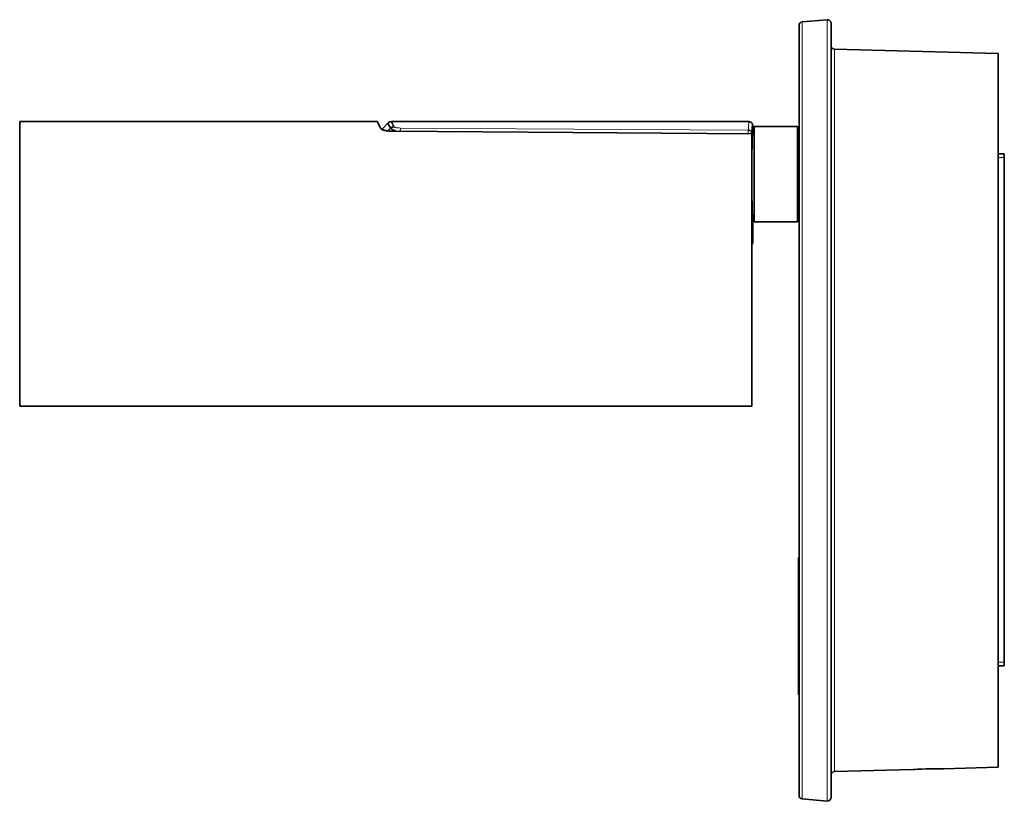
# Model space of a CAD drawing. Extents: x 50 to 2342, y 84 to 1570.
# Tile 6 of 23: x 50 to 442, y 713 to 1025. Entities that reach past the tile are written whole.
import ezdxf

# ---------------------------------------------------------------- set-up
doc = ezdxf.new("R2010")
doc.units = 0
doc.header["$MEASUREMENT"] = 0
doc.layers.add('Livello 1', color=7, linetype='Continuous', lineweight=0)

msp = doc.modelspace()

# ---------------------------------------------------------------- linework, layer by layer
at = {"layer": 'Livello 1', "color": 18, "lineweight": 35, "true_color": 0x000000}
for points in [[(371.66, 1024.97), (371.66, 1024.97), (361.74, 1024.11), (361.74, 1024.11)], [(361.74, 1024.11), (361.01, 1024.04), (360.45, 1023.43), (360.45, 1022.69)], [(373.2, 1014.62), (373.2, 1013.85), (373.82, 1013.22), (374.58, 1013.2)], [(439.82, 1011.49), (439.82, 1011.49), (374.58, 1013.2), (374.58, 1013.2)], [(192.36, 984.39), (192.36, 984.39), (49.72, 984.39), (49.72, 984.39)], [(196.62, 983.81), (196.62, 983.81), (194.06, 981.25), (194.06, 981.25)], [(196.51, 980.65), (196.51, 980.65), (197.6, 981.74), (197.6, 981.74)], [(340.58, 984.34), (340.58, 984.34), (197.9, 984.34), (197.9, 984.34)], [(341.97, 982.92), (341.97, 982.92), (341.97, 981.06), (341.97, 981.06)], [(359.82, 982.42), (359.82, 982.42), (342.53, 982.42), (342.53, 982.42)], [(342.53, 979.59), (342.53, 979.59), (341.85, 979.59), (341.85, 979.59)], [(360.45, 970.23), (360.45, 970.23), (359.82, 970.23), (359.82, 970.23)], [(439.82, 971.55), (439.82, 971.55), (442.29, 971.55), (442.29, 971.55)], [(359.82, 956.62), (359.82, 956.62), (360.45, 956.62), (360.45, 956.62)], [(341.83, 947.27), (341.83, 947.27), (342.53, 947.27), (342.53, 947.27)], [(341.97, 945.09), (341.97, 945.09), (341.97, 936.15), (341.97, 936.15)], [(342.53, 944.44), (342.53, 944.44), (359.82, 944.44), (359.82, 944.44)], [(49.72, 871), (49.72, 871), (341.69, 871), (341.69, 871)], [(442.29, 767.45), (442.29, 767.45), (439.82, 767.45), (439.82, 767.45)], [(418.1, 726.44), (418.1, 726.44), (439.82, 727.01), (439.82, 727.01)], [(374.58, 725.3), (373.82, 725.28), (373.2, 724.65), (373.2, 723.88)], [(374.58, 725.3), (374.58, 725.3), (405.96, 726.12), (405.96, 726.12)], [(405.9, 726.12), (405.9, 726.12), (406.05, 726.13), (406.05, 726.13)], [(360.45, 715.81), (360.45, 715.07), (361.01, 714.46), (361.74, 714.4)], [(361.74, 714.4), (361.74, 714.4), (371.66, 713.53), (371.66, 713.53)]]:
    msp.add_open_spline(points, degree=3, dxfattribs=at)
for points, knots in [([(373.2, 1023.56), (373.2, 1024.34), (372.57, 1024.98), (371.79, 1024.98), (371.75, 1024.98), (371.7, 1024.98), (371.66, 1024.97)], [0, 0, 0, 0, 1, 1, 1, 2, 2, 2, 2]), ([(360.45, 869.25), (360.45, 869.25), (360.45, 878.89), (360.45, 878.89), (360.45, 878.89), (360.45, 888.48), (360.45, 888.48), (360.45, 888.48), (360.45, 898), (360.45, 898), (360.45, 898), (360.45, 907.41), (360.45, 907.41), (360.45, 907.41), (360.45, 916.67), (360.45, 916.67), (360.45, 916.67), (360.45, 925.74), (360.45, 925.74), (360.45, 925.74), (360.45, 934.58), (360.45, 934.58), (360.45, 934.58), (360.45, 943.17), (360.45, 943.17), (360.45, 943.17), (360.45, 951.47), (360.45, 951.47), (360.45, 951.47), (360.45, 959.44), (360.45, 959.44), (360.45, 959.44), (360.45, 967.06), (360.45, 967.06), (360.45, 967.06), (360.45, 974.29), (360.45, 974.29), (360.45, 974.29), (360.45, 981.11), (360.45, 981.11), (360.45, 981.11), (360.45, 987.48), (360.45, 987.48), (360.45, 987.48), (360.45, 993.39), (360.45, 993.39), (360.45, 993.39), (360.45, 998.81), (360.45, 998.81), (360.45, 998.81), (360.45, 1003.71), (360.45, 1003.71), (360.45, 1003.71), (360.45, 1008.09), (360.45, 1008.09), (360.45, 1008.09), (360.45, 1011.92), (360.45, 1011.92), (360.45, 1011.92), (360.45, 1015.18), (360.45, 1015.18), (360.45, 1015.18), (360.45, 1017.87), (360.45, 1017.87), (360.45, 1017.87), (360.45, 1019.98), (360.45, 1019.98), (360.45, 1019.98), (360.45, 1021.48), (360.45, 1021.48), (360.45, 1021.48), (360.45, 1022.39), (360.45, 1022.39), (360.45, 1022.39), (360.45, 1022.69), (360.45, 1022.69)], [0, 0, 0, 0, 1, 1, 1, 2, 2, 2, 3, 3, 3, 4, 4, 4, 5, 5, 5, 6, 6, 6, 7, 7, 7, 8, 8, 8, 9, 9, 9, 10, 10, 10, 11, 11, 11, 12, 12, 12, 13, 13, 13, 14, 14, 14, 15, 15, 15, 16, 16, 16, 17, 17, 17, 18, 18, 18, 19, 19, 19, 20, 20, 20, 21, 21, 21, 22, 22, 22, 23, 23, 23, 24, 24, 24, 25, 25, 25, 25]), ([(373.2, 1023.56), (373.2, 1023.56), (373.2, 1023.26), (373.2, 1023.26), (373.2, 1023.26), (373.2, 1022.34), (373.2, 1022.34), (373.2, 1022.34), (373.2, 1020.83), (373.2, 1020.83), (373.2, 1020.83), (373.2, 1018.71), (373.2, 1018.71), (373.2, 1018.71), (373.2, 1016.01), (373.2, 1016.01), (373.2, 1016.01), (373.2, 1012.73), (373.2, 1012.73), (373.2, 1012.73), (373.2, 1008.88), (373.2, 1008.88), (373.2, 1008.88), (373.2, 1004.47), (373.2, 1004.47), (373.2, 1004.47), (373.2, 999.54), (373.2, 999.54), (373.2, 999.54), (373.2, 994.09), (373.2, 994.09), (373.2, 994.09), (373.2, 988.15), (373.2, 988.15), (373.2, 988.15), (373.2, 981.74), (373.2, 981.74), (373.2, 981.74), (373.2, 974.88), (373.2, 974.88), (373.2, 974.88), (373.2, 967.61), (373.2, 967.61), (373.2, 967.61), (373.2, 959.95), (373.2, 959.95), (373.2, 959.95), (373.2, 951.93), (373.2, 951.93), (373.2, 951.93), (373.2, 943.59), (373.2, 943.59), (373.2, 943.59), (373.2, 934.95), (373.2, 934.95), (373.2, 934.95), (373.2, 926.06), (373.2, 926.06), (373.2, 926.06), (373.2, 916.94), (373.2, 916.94), (373.2, 916.94), (373.2, 907.63), (373.2, 907.63), (373.2, 907.63), (373.2, 898.17), (373.2, 898.17), (373.2, 898.17), (373.2, 888.59), (373.2, 888.59), (373.2, 888.59), (373.2, 878.94), (373.2, 878.94), (373.2, 878.94), (373.2, 869.25), (373.2, 869.25)], [0, 0, 0, 0, 1, 1, 1, 2, 2, 2, 3, 3, 3, 4, 4, 4, 5, 5, 5, 6, 6, 6, 7, 7, 7, 8, 8, 8, 9, 9, 9, 10, 10, 10, 11, 11, 11, 12, 12, 12, 13, 13, 13, 14, 14, 14, 15, 15, 15, 16, 16, 16, 17, 17, 17, 18, 18, 18, 19, 19, 19, 20, 20, 20, 21, 21, 21, 22, 22, 22, 23, 23, 23, 24, 24, 24, 25, 25, 25, 25]), ([(439.82, 869.25), (439.82, 869.25), (439.82, 878.55), (439.82, 878.55), (439.82, 878.55), (439.82, 887.82), (439.82, 887.82), (439.82, 887.82), (439.82, 897), (439.82, 897), (439.82, 897), (439.82, 906.07), (439.82, 906.07), (439.82, 906.07), (439.82, 914.97), (439.82, 914.97), (439.82, 914.97), (439.82, 923.68), (439.82, 923.68), (439.82, 923.68), (439.82, 932.16), (439.82, 932.16), (439.82, 932.16), (439.82, 940.37), (439.82, 940.37), (439.82, 940.37), (439.82, 948.28), (439.82, 948.28), (439.82, 948.28), (439.82, 955.84), (439.82, 955.84), (439.82, 955.84), (439.82, 963.04), (439.82, 963.04), (439.82, 963.04), (439.82, 969.83), (439.82, 969.83), (439.82, 969.83), (439.82, 976.19), (439.82, 976.19), (439.82, 976.19), (439.82, 982.1), (439.82, 982.1), (439.82, 982.1), (439.82, 987.52), (439.82, 987.52), (439.82, 987.52), (439.82, 992.44), (439.82, 992.44), (439.82, 992.44), (439.82, 996.82), (439.82, 996.82), (439.82, 996.82), (439.82, 1000.67), (439.82, 1000.67), (439.82, 1000.67), (439.82, 1003.94), (439.82, 1003.94), (439.82, 1003.94), (439.82, 1006.65), (439.82, 1006.65), (439.82, 1006.65), (439.82, 1008.76), (439.82, 1008.76), (439.82, 1008.76), (439.82, 1010.28), (439.82, 1010.28), (439.82, 1010.28), (439.82, 1011.19), (439.82, 1011.19), (439.82, 1011.19), (439.82, 1011.49), (439.82, 1011.49)], [0, 0, 0, 0, 1, 1, 1, 2, 2, 2, 3, 3, 3, 4, 4, 4, 5, 5, 5, 6, 6, 6, 7, 7, 7, 8, 8, 8, 9, 9, 9, 10, 10, 10, 11, 11, 11, 12, 12, 12, 13, 13, 13, 14, 14, 14, 15, 15, 15, 16, 16, 16, 17, 17, 17, 18, 18, 18, 19, 19, 19, 20, 20, 20, 21, 21, 21, 22, 22, 22, 23, 23, 23, 24, 24, 24, 24]), ([(49.72, 984.39), (49.72, 984.39), (49.72, 984.09), (49.72, 984.09), (49.72, 984.09), (49.72, 983.22), (49.72, 983.22), (49.72, 983.22), (49.72, 981.79), (49.72, 981.79), (49.72, 981.79), (49.72, 979.79), (49.72, 979.79), (49.72, 979.79), (49.72, 977.26), (49.72, 977.26), (49.72, 977.26), (49.72, 974.22), (49.72, 974.22), (49.72, 974.22), (49.72, 970.71), (49.72, 970.71), (49.72, 970.71), (49.72, 966.75), (49.72, 966.75), (49.72, 966.75), (49.72, 962.4), (49.72, 962.4), (49.72, 962.4), (49.72, 957.68), (49.72, 957.68), (49.72, 957.68), (49.72, 952.66), (49.72, 952.66), (49.72, 952.66), (49.72, 947.38), (49.72, 947.38), (49.72, 947.38), (49.72, 941.9), (49.72, 941.9), (49.72, 941.9), (49.72, 936.28), (49.72, 936.28), (49.72, 936.28), (49.72, 930.56), (49.72, 930.56), (49.72, 930.56), (49.72, 924.82), (49.72, 924.82), (49.72, 924.82), (49.72, 919.11), (49.72, 919.11), (49.72, 919.11), (49.72, 913.48), (49.72, 913.48), (49.72, 913.48), (49.72, 908), (49.72, 908), (49.72, 908), (49.72, 902.73), (49.72, 902.73), (49.72, 902.73), (49.72, 897.7), (49.72, 897.7), (49.72, 897.7), (49.72, 892.99), (49.72, 892.99), (49.72, 892.99), (49.72, 888.63), (49.72, 888.63), (49.72, 888.63), (49.72, 884.68), (49.72, 884.68), (49.72, 884.68), (49.72, 881.16), (49.72, 881.16), (49.72, 881.16), (49.72, 878.12), (49.72, 878.12), (49.72, 878.12), (49.72, 875.59), (49.72, 875.59), (49.72, 875.59), (49.72, 873.6), (49.72, 873.6), (49.72, 873.6), (49.72, 872.16), (49.72, 872.16), (49.72, 872.16), (49.72, 871.29), (49.72, 871.29), (49.72, 871.29), (49.72, 871), (49.72, 871)], [0, 0, 0, 0, 1, 1, 1, 2, 2, 2, 3, 3, 3, 4, 4, 4, 5, 5, 5, 6, 6, 6, 7, 7, 7, 8, 8, 8, 9, 9, 9, 10, 10, 10, 11, 11, 11, 12, 12, 12, 13, 13, 13, 14, 14, 14, 15, 15, 15, 16, 16, 16, 17, 17, 17, 18, 18, 18, 19, 19, 19, 20, 20, 20, 21, 21, 21, 22, 22, 22, 23, 23, 23, 24, 24, 24, 25, 25, 25, 26, 26, 26, 27, 27, 27, 28, 28, 28, 29, 29, 29, 30, 30, 30, 31, 31, 31, 31]), ([(193.68, 981.58), (193.68, 981.58), (193.43, 982.07), (193.43, 982.07), (193.43, 982.07), (193.2, 982.53), (193.2, 982.53), (193.2, 982.53), (193, 982.94), (193, 982.94), (193, 982.94), (192.83, 983.3), (192.83, 983.3), (192.83, 983.3), (192.69, 983.62), (192.69, 983.62), (192.69, 983.62), (192.57, 983.89), (192.57, 983.89), (192.57, 983.89), (192.48, 984.1), (192.48, 984.1), (192.48, 984.1), (192.41, 984.26), (192.41, 984.26), (192.41, 984.26), (192.36, 984.39), (192.36, 984.39)], [0, 0, 0, 0, 1, 1, 1, 2, 2, 2, 3, 3, 3, 4, 4, 4, 5, 5, 5, 6, 6, 6, 7, 7, 7, 8, 8, 8, 9, 9, 9, 9]), ([(193.68, 981.58), (193.68, 981.58), (193.7, 981.54), (193.7, 981.54), (193.7, 981.54), (193.72, 981.51), (193.72, 981.51), (193.72, 981.51), (193.74, 981.48), (193.74, 981.48), (193.74, 981.48), (193.77, 981.45), (193.77, 981.45), (193.77, 981.45), (193.81, 981.41), (193.81, 981.41), (193.81, 981.41), (193.84, 981.38), (193.84, 981.38), (193.84, 981.38), (193.88, 981.35), (193.88, 981.35), (193.88, 981.35), (193.93, 981.32), (193.93, 981.32), (193.93, 981.32), (193.97, 981.29), (193.97, 981.29), (193.97, 981.29), (194.02, 981.26), (194.02, 981.26), (194.02, 981.26), (194.07, 981.23), (194.07, 981.23), (194.07, 981.23), (194.13, 981.2), (194.13, 981.2), (194.13, 981.2), (194.19, 981.17), (194.19, 981.17), (194.19, 981.17), (194.25, 981.14), (194.25, 981.14), (194.25, 981.14), (194.48, 981.05), (194.48, 981.05), (194.48, 981.05), (194.74, 980.97), (194.74, 980.97), (194.74, 980.97), (195.04, 980.89), (195.04, 980.89), (195.04, 980.89), (195.36, 980.81), (195.36, 980.81), (195.36, 980.81), (195.67, 980.76), (195.67, 980.76), (195.67, 980.76), (196, 980.71), (196, 980.71), (196, 980.71), (196.36, 980.66), (196.36, 980.66), (196.36, 980.66), (196.73, 980.62), (196.73, 980.62), (196.73, 980.62), (196.96, 980.61), (196.96, 980.61), (196.96, 980.61), (197.18, 980.59), (197.18, 980.59), (197.18, 980.59), (197.43, 980.58), (197.43, 980.58), (197.43, 980.58), (197.67, 980.57), (197.67, 980.57), (197.67, 980.57), (197.93, 980.57), (197.93, 980.57), (197.93, 980.57), (198.19, 980.56), (198.19, 980.56)], [0, 0, 0, 0, 1, 1, 1, 2, 2, 2, 3, 3, 3, 4, 4, 4, 5, 5, 5, 6, 6, 6, 7, 7, 7, 8, 8, 8, 9, 9, 9, 10, 10, 10, 11, 11, 11, 12, 12, 12, 13, 13, 13, 14, 14, 14, 15, 15, 15, 16, 16, 16, 17, 17, 17, 18, 18, 18, 19, 19, 19, 20, 20, 20, 21, 21, 21, 22, 22, 22, 23, 23, 23, 24, 24, 24, 25, 25, 25, 26, 26, 26, 27, 27, 27, 28, 28, 28, 28]), ([(197.6, 981.74), (197.6, 981.74), (197.37, 982.16), (197.37, 982.16), (197.37, 982.16), (197.15, 982.55), (197.15, 982.55), (197.15, 982.55), (196.96, 982.89), (196.96, 982.89), (196.96, 982.89), (196.8, 983.16), (196.8, 983.16), (196.8, 983.16), (196.66, 983.38), (196.66, 983.38), (196.66, 983.38), (196.57, 983.54), (196.57, 983.54), (196.57, 983.54), (196.49, 983.68), (196.49, 983.68)], [0, 0, 0, 0, 1, 1, 1, 2, 2, 2, 3, 3, 3, 4, 4, 4, 5, 5, 5, 6, 6, 6, 7, 7, 7, 7]), ([(197.9, 984.32), (197.9, 984.32), (197.59, 984.29), (197.59, 984.29), (197.59, 984.29), (197.29, 984.22), (197.29, 984.22), (197.29, 984.22), (196.96, 984.08), (196.96, 984.08), (196.96, 984.08), (196.67, 983.86), (196.67, 983.86), (196.67, 983.86), (196.58, 983.77), (196.58, 983.77), (196.58, 983.77), (196.5, 983.66), (196.5, 983.66)], [0, 0, 0, 0, 1, 1, 1, 2, 2, 2, 3, 3, 3, 4, 4, 4, 5, 5, 5, 6, 6, 6, 6]), ([(197.6, 981.74), (197.6, 981.74), (197.74, 981.86), (197.74, 981.86), (197.74, 981.86), (197.9, 981.97), (197.9, 981.97), (197.9, 981.97), (198.06, 982.07), (198.06, 982.07), (198.06, 982.07), (198.23, 982.15), (198.23, 982.15), (198.23, 982.15), (198.4, 982.21), (198.4, 982.21), (198.4, 982.21), (198.58, 982.26), (198.58, 982.26), (198.58, 982.26), (198.77, 982.29), (198.77, 982.29), (198.77, 982.29), (198.95, 982.3), (198.95, 982.3)], [0, 0, 0, 0, 1, 1, 1, 2, 2, 2, 3, 3, 3, 4, 4, 4, 5, 5, 5, 6, 6, 6, 7, 7, 7, 8, 8, 8, 8]), ([(199.75, 980.55), (199.75, 980.55), (199.23, 980.77), (199.23, 980.77), (199.23, 980.77), (198.81, 980.97), (198.81, 980.97), (198.81, 980.97), (198.44, 981.15), (198.44, 981.15), (198.44, 981.15), (198.14, 981.32), (198.14, 981.32), (198.14, 981.32), (197.9, 981.48), (197.9, 981.48), (197.9, 981.48), (197.74, 981.61), (197.74, 981.61), (197.74, 981.61), (197.61, 981.74), (197.61, 981.74)], [0, 0, 0, 0, 1, 1, 1, 2, 2, 2, 3, 3, 3, 4, 4, 4, 5, 5, 5, 6, 6, 6, 7, 7, 7, 7]), ([(197.9, 984.34), (197.9, 984.34), (197.92, 984.29), (197.92, 984.29), (197.92, 984.29), (197.99, 984.17), (197.99, 984.17), (197.99, 984.17), (198.09, 983.96), (198.09, 983.96), (198.09, 983.96), (198.24, 983.67), (198.24, 983.67), (198.24, 983.67), (198.44, 983.3), (198.44, 983.3), (198.44, 983.3), (198.68, 982.83), (198.68, 982.83), (198.68, 982.83), (198.95, 982.31), (198.95, 982.31)], [0, 0, 0, 0, 1, 1, 1, 2, 2, 2, 3, 3, 3, 4, 4, 4, 5, 5, 5, 6, 6, 6, 7, 7, 7, 7]), ([(340.55, 984.34), (340.55, 984.34), (340.63, 984.33), (340.63, 984.33), (340.63, 984.33), (340.7, 984.33), (340.7, 984.33), (340.7, 984.33), (340.77, 984.32), (340.77, 984.32), (340.77, 984.32), (340.85, 984.3), (340.85, 984.3), (340.85, 984.3), (340.91, 984.29), (340.91, 984.29), (340.91, 984.29), (340.98, 984.27), (340.98, 984.27), (340.98, 984.27), (341.05, 984.25), (341.05, 984.25), (341.05, 984.25), (341.11, 984.22), (341.11, 984.22), (341.11, 984.22), (341.17, 984.19), (341.17, 984.19), (341.17, 984.19), (341.23, 984.16), (341.23, 984.16), (341.23, 984.16), (341.29, 984.13), (341.29, 984.13), (341.29, 984.13), (341.34, 984.1), (341.34, 984.1), (341.34, 984.1), (341.39, 984.06), (341.39, 984.06), (341.39, 984.06), (341.45, 984.02), (341.45, 984.02), (341.45, 984.02), (341.49, 983.98), (341.49, 983.98), (341.49, 983.98), (341.54, 983.94), (341.54, 983.94), (341.54, 983.94), (341.58, 983.9), (341.58, 983.9), (341.58, 983.9), (341.62, 983.85), (341.62, 983.85), (341.62, 983.85), (341.66, 983.81), (341.66, 983.81), (341.66, 983.81), (341.7, 983.76), (341.7, 983.76), (341.7, 983.76), (341.73, 983.71), (341.73, 983.71), (341.73, 983.71), (341.76, 983.67), (341.76, 983.67), (341.76, 983.67), (341.79, 983.62), (341.79, 983.62), (341.79, 983.62), (341.81, 983.57), (341.81, 983.57), (341.81, 983.57), (341.84, 983.52), (341.84, 983.52), (341.84, 983.52), (341.86, 983.47), (341.86, 983.47), (341.86, 983.47), (341.88, 983.42), (341.88, 983.42), (341.88, 983.42), (341.9, 983.38), (341.9, 983.38), (341.9, 983.38), (341.91, 983.33), (341.91, 983.33), (341.91, 983.33), (341.92, 983.28), (341.92, 983.28), (341.92, 983.28), (341.94, 983.23), (341.94, 983.23), (341.94, 983.23), (341.95, 983.19), (341.95, 983.19), (341.95, 983.19), (341.95, 983.14), (341.95, 983.14), (341.95, 983.14), (341.96, 983.09), (341.96, 983.09), (341.96, 983.09), (341.97, 983.05), (341.97, 983.05), (341.97, 983.05), (341.97, 983), (341.97, 983), (341.97, 983), (341.97, 982.96), (341.97, 982.96), (341.97, 982.96), (341.97, 982.92), (341.97, 982.92)], [0, 0, 0, 0, 1, 1, 1, 2, 2, 2, 3, 3, 3, 4, 4, 4, 5, 5, 5, 6, 6, 6, 7, 7, 7, 8, 8, 8, 9, 9, 9, 10, 10, 10, 11, 11, 11, 12, 12, 12, 13, 13, 13, 14, 14, 14, 15, 15, 15, 16, 16, 16, 17, 17, 17, 18, 18, 18, 19, 19, 19, 20, 20, 20, 21, 21, 21, 22, 22, 22, 23, 23, 23, 24, 24, 24, 25, 25, 25, 26, 26, 26, 27, 27, 27, 28, 28, 28, 29, 29, 29, 30, 30, 30, 31, 31, 31, 32, 32, 32, 33, 33, 33, 34, 34, 34, 35, 35, 35, 36, 36, 36, 37, 37, 37, 38, 38, 38, 38]), ([(341.92, 982.85), (341.92, 982.85), (341.81, 982.09), (341.81, 982.09), (341.81, 982.09), (341.72, 981.06), (341.72, 981.06), (341.72, 981.06), (341.64, 979.63), (341.64, 979.63)], [0, 0, 0, 0, 1, 1, 1, 2, 2, 2, 3, 3, 3, 3]), ([(342.53, 982.42), (342.53, 982.42), (342.53, 982.13), (342.53, 982.13), (342.53, 982.13), (342.53, 981.28), (342.53, 981.28), (342.53, 981.28), (342.53, 979.88), (342.53, 979.88), (342.53, 979.88), (342.53, 977.98), (342.53, 977.98), (342.53, 977.98), (342.53, 975.64), (342.53, 975.64), (342.53, 975.64), (342.53, 972.92), (342.53, 972.92), (342.53, 972.92), (342.53, 969.92), (342.53, 969.92), (342.53, 969.92), (342.53, 966.73), (342.53, 966.73), (342.53, 966.73), (342.53, 963.43), (342.53, 963.43), (342.53, 963.43), (342.53, 960.13), (342.53, 960.13), (342.53, 960.13), (342.53, 956.93), (342.53, 956.93), (342.53, 956.93), (342.53, 953.93), (342.53, 953.93), (342.53, 953.93), (342.53, 951.22), (342.53, 951.22), (342.53, 951.22), (342.53, 948.88), (342.53, 948.88), (342.53, 948.88), (342.53, 946.98), (342.53, 946.98), (342.53, 946.98), (342.53, 945.58), (342.53, 945.58), (342.53, 945.58), (342.53, 944.72), (342.53, 944.72), (342.53, 944.72), (342.53, 944.44), (342.53, 944.44)], [0, 0, 0, 0, 1, 1, 1, 2, 2, 2, 3, 3, 3, 4, 4, 4, 5, 5, 5, 6, 6, 6, 7, 7, 7, 8, 8, 8, 9, 9, 9, 10, 10, 10, 11, 11, 11, 12, 12, 12, 13, 13, 13, 14, 14, 14, 15, 15, 15, 16, 16, 16, 17, 17, 17, 18, 18, 18, 18]), ([(359.82, 982.42), (359.82, 982.42), (359.82, 982.13), (359.82, 982.13), (359.82, 982.13), (359.82, 981.28), (359.82, 981.28), (359.82, 981.28), (359.82, 979.88), (359.82, 979.88), (359.82, 979.88), (359.82, 977.98), (359.82, 977.98), (359.82, 977.98), (359.82, 975.64), (359.82, 975.64), (359.82, 975.64), (359.82, 972.92), (359.82, 972.92), (359.82, 972.92), (359.82, 969.92), (359.82, 969.92), (359.82, 969.92), (359.82, 966.73), (359.82, 966.73), (359.82, 966.73), (359.82, 963.43), (359.82, 963.43), (359.82, 963.43), (359.82, 960.13), (359.82, 960.13), (359.82, 960.13), (359.82, 956.93), (359.82, 956.93), (359.82, 956.93), (359.82, 953.93), (359.82, 953.93), (359.82, 953.93), (359.82, 951.22), (359.82, 951.22), (359.82, 951.22), (359.82, 948.88), (359.82, 948.88), (359.82, 948.88), (359.82, 946.98), (359.82, 946.98), (359.82, 946.98), (359.82, 945.58), (359.82, 945.58), (359.82, 945.58), (359.82, 944.72), (359.82, 944.72), (359.82, 944.72), (359.82, 944.44), (359.82, 944.44)], [0, 0, 0, 0, 1, 1, 1, 2, 2, 2, 3, 3, 3, 4, 4, 4, 5, 5, 5, 6, 6, 6, 7, 7, 7, 8, 8, 8, 9, 9, 9, 10, 10, 10, 11, 11, 11, 12, 12, 12, 13, 13, 13, 14, 14, 14, 15, 15, 15, 16, 16, 16, 17, 17, 17, 18, 18, 18, 18]), ([(341.69, 979.53), (341.69, 979.53), (270.31, 980.06), (270.31, 980.06), (270.31, 980.06), (198.19, 980.56), (198.19, 980.56)], [0, 0, 0, 0, 1, 1, 1, 2, 2, 2, 2]), ([(341.64, 979.63), (341.64, 979.63), (341.64, 979.67), (341.64, 979.67), (341.64, 979.67), (341.64, 979.71), (341.64, 979.71), (341.64, 979.71), (341.64, 979.76), (341.64, 979.76), (341.64, 979.76), (341.63, 979.81), (341.63, 979.81), (341.63, 979.81), (341.62, 979.88), (341.62, 979.88), (341.62, 979.88), (341.61, 979.94), (341.61, 979.94), (341.61, 979.94), (341.58, 980.01), (341.58, 980.01), (341.58, 980.01), (341.56, 980.08), (341.56, 980.08), (341.56, 980.08), (341.53, 980.15), (341.53, 980.15), (341.53, 980.15), (341.49, 980.23), (341.49, 980.23), (341.49, 980.23), (341.44, 980.31), (341.44, 980.31), (341.44, 980.31), (341.39, 980.39), (341.39, 980.39), (341.39, 980.39), (341.32, 980.48), (341.32, 980.48), (341.32, 980.48), (341.24, 980.56), (341.24, 980.56), (341.24, 980.56), (341.15, 980.64), (341.15, 980.64), (341.15, 980.64), (341.06, 980.71), (341.06, 980.71), (341.06, 980.71), (340.94, 980.78), (340.94, 980.78), (340.94, 980.78), (340.82, 980.84), (340.82, 980.84), (340.82, 980.84), (340.68, 980.89), (340.68, 980.89), (340.68, 980.89), (340.54, 980.93), (340.54, 980.93), (340.54, 980.93), (340.39, 980.95), (340.39, 980.95), (340.39, 980.95), (340.23, 980.97), (340.23, 980.97)], [0, 0, 0, 0, 1, 1, 1, 2, 2, 2, 3, 3, 3, 4, 4, 4, 5, 5, 5, 6, 6, 6, 7, 7, 7, 8, 8, 8, 9, 9, 9, 10, 10, 10, 11, 11, 11, 12, 12, 12, 13, 13, 13, 14, 14, 14, 15, 15, 15, 16, 16, 16, 17, 17, 17, 18, 18, 18, 19, 19, 19, 20, 20, 20, 21, 21, 21, 22, 22, 22, 22]), ([(341.69, 970.68), (341.69, 970.68), (341.75, 975.8), (341.75, 975.8), (341.75, 975.8), (341.8, 978.02), (341.8, 978.02), (341.8, 978.02), (341.85, 979.68), (341.85, 979.68), (341.85, 979.68), (341.91, 980.72), (341.91, 980.72), (341.91, 980.72), (341.97, 981.06), (341.97, 981.06)], [0, 0, 0, 0, 1, 1, 1, 2, 2, 2, 3, 3, 3, 4, 4, 4, 5, 5, 5, 5]), ([(341.69, 979.53), (341.69, 979.53), (341.69, 976.96), (341.69, 976.96), (341.69, 976.96), (341.69, 973.88), (341.69, 973.88), (341.69, 973.88), (341.69, 970.34), (341.69, 970.34), (341.69, 970.34), (341.69, 966.35), (341.69, 966.35), (341.69, 966.35), (341.69, 961.98), (341.69, 961.98), (341.69, 961.98), (341.69, 957.26), (341.69, 957.26), (341.69, 957.26), (341.69, 952.23), (341.69, 952.23), (341.69, 952.23), (341.69, 946.96), (341.69, 946.96), (341.69, 946.96), (341.69, 941.49), (341.69, 941.49), (341.69, 941.49), (341.69, 935.88), (341.69, 935.88), (341.69, 935.88), (341.69, 930.18), (341.69, 930.18), (341.69, 930.18), (341.69, 924.47), (341.69, 924.47), (341.69, 924.47), (341.69, 918.78), (341.69, 918.78), (341.69, 918.78), (341.69, 913.18), (341.69, 913.18), (341.69, 913.18), (341.69, 907.74), (341.69, 907.74), (341.69, 907.74), (341.69, 902.49), (341.69, 902.49), (341.69, 902.49), (341.69, 897.5), (341.69, 897.5), (341.69, 897.5), (341.69, 892.82), (341.69, 892.82), (341.69, 892.82), (341.69, 888.5), (341.69, 888.5), (341.69, 888.5), (341.69, 884.57), (341.69, 884.57), (341.69, 884.57), (341.69, 881.08), (341.69, 881.08), (341.69, 881.08), (341.69, 878.07), (341.69, 878.07), (341.69, 878.07), (341.69, 875.56), (341.69, 875.56), (341.69, 875.56), (341.69, 873.58), (341.69, 873.58), (341.69, 873.58), (341.69, 872.15), (341.69, 872.15), (341.69, 872.15), (341.69, 871.29), (341.69, 871.29), (341.69, 871.29), (341.69, 871), (341.69, 871)], [0, 0, 0, 0, 1, 1, 1, 2, 2, 2, 3, 3, 3, 4, 4, 4, 5, 5, 5, 6, 6, 6, 7, 7, 7, 8, 8, 8, 9, 9, 9, 10, 10, 10, 11, 11, 11, 12, 12, 12, 13, 13, 13, 14, 14, 14, 15, 15, 15, 16, 16, 16, 17, 17, 17, 18, 18, 18, 19, 19, 19, 20, 20, 20, 21, 21, 21, 22, 22, 22, 23, 23, 23, 24, 24, 24, 25, 25, 25, 26, 26, 26, 27, 27, 27, 27]), ([(442.29, 971.55), (442.29, 971.55), (442.29, 971.16), (442.29, 971.16), (442.29, 971.16), (442.29, 970.06), (442.29, 970.06)], [0, 0, 0, 0, 1, 1, 1, 2, 2, 2, 2]), ([(442.29, 768.94), (442.29, 768.94), (442.29, 775.27), (442.29, 775.27), (442.29, 775.27), (442.29, 782.01), (442.29, 782.01), (442.29, 782.01), (442.29, 789.13), (442.29, 789.13), (442.29, 789.13), (442.29, 796.61), (442.29, 796.61), (442.29, 796.61), (442.29, 804.41), (442.29, 804.41), (442.29, 804.41), (442.29, 812.5), (442.29, 812.5), (442.29, 812.5), (442.29, 820.84), (442.29, 820.84), (442.29, 820.84), (442.29, 829.39), (442.29, 829.39), (442.29, 829.39), (442.29, 838.12), (442.29, 838.12), (442.29, 838.12), (442.29, 846.99), (442.29, 846.99), (442.29, 846.99), (442.29, 855.95), (442.29, 855.95), (442.29, 855.95), (442.29, 864.98), (442.29, 864.98), (442.29, 864.98), (442.29, 874.02), (442.29, 874.02), (442.29, 874.02), (442.29, 883.05), (442.29, 883.05), (442.29, 883.05), (442.29, 892.01), (442.29, 892.01), (442.29, 892.01), (442.29, 900.88), (442.29, 900.88), (442.29, 900.88), (442.29, 909.61), (442.29, 909.61), (442.29, 909.61), (442.29, 918.16), (442.29, 918.16), (442.29, 918.16), (442.29, 926.5), (442.29, 926.5), (442.29, 926.5), (442.29, 934.59), (442.29, 934.59), (442.29, 934.59), (442.29, 942.39), (442.29, 942.39), (442.29, 942.39), (442.29, 949.86), (442.29, 949.86), (442.29, 949.86), (442.29, 956.99), (442.29, 956.99), (442.29, 956.99), (442.29, 963.73), (442.29, 963.73), (442.29, 963.73), (442.29, 970.06), (442.29, 970.06)], [0, 0, 0, 0, 1, 1, 1, 2, 2, 2, 3, 3, 3, 4, 4, 4, 5, 5, 5, 6, 6, 6, 7, 7, 7, 8, 8, 8, 9, 9, 9, 10, 10, 10, 11, 11, 11, 12, 12, 12, 13, 13, 13, 14, 14, 14, 15, 15, 15, 16, 16, 16, 17, 17, 17, 18, 18, 18, 19, 19, 19, 20, 20, 20, 21, 21, 21, 22, 22, 22, 23, 23, 23, 24, 24, 24, 25, 25, 25, 25]), ([(341.97, 945.09), (341.97, 945.09), (341.91, 945.43), (341.91, 945.43), (341.91, 945.43), (341.85, 946.47), (341.85, 946.47), (341.85, 946.47), (341.8, 948.13), (341.8, 948.13), (341.8, 948.13), (341.75, 950.35), (341.75, 950.35), (341.75, 950.35), (341.69, 955.47), (341.69, 955.47)], [0, 0, 0, 0, 1, 1, 1, 2, 2, 2, 3, 3, 3, 4, 4, 4, 5, 5, 5, 5]), ([(341.69, 938.58), (341.69, 938.58), (341.78, 937.23), (341.78, 937.23), (341.78, 937.23), (341.88, 936.42), (341.88, 936.42), (341.88, 936.42), (341.97, 936.15), (341.97, 936.15)], [0, 0, 0, 0, 1, 1, 1, 2, 2, 2, 3, 3, 3, 3]), ([(341.97, 936.15), (341.97, 936.15), (341.97, 936.07), (341.97, 936.07), (341.97, 936.07), (341.96, 936), (341.96, 936), (341.96, 936), (341.96, 935.93), (341.96, 935.93), (341.96, 935.93), (341.94, 935.85), (341.94, 935.85), (341.94, 935.85), (341.92, 935.78), (341.92, 935.78), (341.92, 935.78), (341.9, 935.71), (341.9, 935.71), (341.9, 935.71), (341.88, 935.64), (341.88, 935.64), (341.88, 935.64), (341.85, 935.57), (341.85, 935.57), (341.85, 935.57), (341.82, 935.5), (341.82, 935.5), (341.82, 935.5), (341.78, 935.43), (341.78, 935.43), (341.78, 935.43), (341.71, 935.32), (341.71, 935.32)], [0, 0, 0, 0, 1, 1, 1, 2, 2, 2, 3, 3, 3, 4, 4, 4, 5, 5, 5, 6, 6, 6, 7, 7, 7, 8, 8, 8, 9, 9, 9, 10, 10, 10, 11, 11, 11, 11]), ([(360.45, 715.81), (360.45, 715.81), (360.45, 716.11), (360.45, 716.11), (360.45, 716.11), (360.45, 717.02), (360.45, 717.02), (360.45, 717.02), (360.45, 718.53), (360.45, 718.53), (360.45, 718.53), (360.45, 720.63), (360.45, 720.63), (360.45, 720.63), (360.45, 723.32), (360.45, 723.32), (360.45, 723.32), (360.45, 726.58), (360.45, 726.58), (360.45, 726.58), (360.45, 730.41), (360.45, 730.41), (360.45, 730.41), (360.45, 734.79), (360.45, 734.79), (360.45, 734.79), (360.45, 739.7), (360.45, 739.7), (360.45, 739.7), (360.45, 745.11), (360.45, 745.11), (360.45, 745.11), (360.45, 751.02), (360.45, 751.02), (360.45, 751.02), (360.45, 757.4), (360.45, 757.4), (360.45, 757.4), (360.45, 764.21), (360.45, 764.21), (360.45, 764.21), (360.45, 771.44), (360.45, 771.44), (360.45, 771.44), (360.45, 779.06), (360.45, 779.06), (360.45, 779.06), (360.45, 787.03), (360.45, 787.03), (360.45, 787.03), (360.45, 795.33), (360.45, 795.33), (360.45, 795.33), (360.45, 803.92), (360.45, 803.92), (360.45, 803.92), (360.45, 812.77), (360.45, 812.77), (360.45, 812.77), (360.45, 821.84), (360.45, 821.84), (360.45, 821.84), (360.45, 831.09), (360.45, 831.09), (360.45, 831.09), (360.45, 840.5), (360.45, 840.5), (360.45, 840.5), (360.45, 850.02), (360.45, 850.02), (360.45, 850.02), (360.45, 859.62), (360.45, 859.62), (360.45, 859.62), (360.45, 869.25), (360.45, 869.25)], [0, 0, 0, 0, 1, 1, 1, 2, 2, 2, 3, 3, 3, 4, 4, 4, 5, 5, 5, 6, 6, 6, 7, 7, 7, 8, 8, 8, 9, 9, 9, 10, 10, 10, 11, 11, 11, 12, 12, 12, 13, 13, 13, 14, 14, 14, 15, 15, 15, 16, 16, 16, 17, 17, 17, 18, 18, 18, 19, 19, 19, 20, 20, 20, 21, 21, 21, 22, 22, 22, 23, 23, 23, 24, 24, 24, 25, 25, 25, 25]), ([(373.2, 869.25), (373.2, 869.25), (373.2, 859.56), (373.2, 859.56), (373.2, 859.56), (373.2, 849.91), (373.2, 849.91), (373.2, 849.91), (373.2, 840.34), (373.2, 840.34), (373.2, 840.34), (373.2, 830.88), (373.2, 830.88), (373.2, 830.88), (373.2, 821.57), (373.2, 821.57), (373.2, 821.57), (373.2, 812.45), (373.2, 812.45), (373.2, 812.45), (373.2, 803.55), (373.2, 803.55), (373.2, 803.55), (373.2, 794.91), (373.2, 794.91), (373.2, 794.91), (373.2, 786.57), (373.2, 786.57), (373.2, 786.57), (373.2, 778.55), (373.2, 778.55), (373.2, 778.55), (373.2, 770.89), (373.2, 770.89), (373.2, 770.89), (373.2, 763.62), (373.2, 763.62), (373.2, 763.62), (373.2, 756.76), (373.2, 756.76), (373.2, 756.76), (373.2, 750.35), (373.2, 750.35), (373.2, 750.35), (373.2, 744.41), (373.2, 744.41), (373.2, 744.41), (373.2, 738.96), (373.2, 738.96), (373.2, 738.96), (373.2, 734.03), (373.2, 734.03), (373.2, 734.03), (373.2, 729.63), (373.2, 729.63), (373.2, 729.63), (373.2, 725.78), (373.2, 725.78), (373.2, 725.78), (373.2, 722.49), (373.2, 722.49), (373.2, 722.49), (373.2, 719.79), (373.2, 719.79), (373.2, 719.79), (373.2, 717.67), (373.2, 717.67), (373.2, 717.67), (373.2, 716.16), (373.2, 716.16), (373.2, 716.16), (373.2, 715.24), (373.2, 715.24), (373.2, 715.24), (373.2, 714.94), (373.2, 714.94)], [0, 0, 0, 0, 1, 1, 1, 2, 2, 2, 3, 3, 3, 4, 4, 4, 5, 5, 5, 6, 6, 6, 7, 7, 7, 8, 8, 8, 9, 9, 9, 10, 10, 10, 11, 11, 11, 12, 12, 12, 13, 13, 13, 14, 14, 14, 15, 15, 15, 16, 16, 16, 17, 17, 17, 18, 18, 18, 19, 19, 19, 20, 20, 20, 21, 21, 21, 22, 22, 22, 23, 23, 23, 24, 24, 24, 25, 25, 25, 25]), ([(439.82, 727.01), (439.82, 727.01), (439.82, 727.31), (439.82, 727.31), (439.82, 727.31), (439.82, 728.23), (439.82, 728.23), (439.82, 728.23), (439.82, 729.74), (439.82, 729.74), (439.82, 729.74), (439.82, 731.86), (439.82, 731.86), (439.82, 731.86), (439.82, 734.56), (439.82, 734.56), (439.82, 734.56), (439.82, 737.84), (439.82, 737.84), (439.82, 737.84), (439.82, 741.68), (439.82, 741.68), (439.82, 741.68), (439.82, 746.07), (439.82, 746.07), (439.82, 746.07), (439.82, 750.98), (439.82, 750.98), (439.82, 750.98), (439.82, 756.4), (439.82, 756.4), (439.82, 756.4), (439.82, 762.31), (439.82, 762.31), (439.82, 762.31), (439.82, 768.67), (439.82, 768.67), (439.82, 768.67), (439.82, 775.47), (439.82, 775.47), (439.82, 775.47), (439.82, 782.66), (439.82, 782.66), (439.82, 782.66), (439.82, 790.23), (439.82, 790.23), (439.82, 790.23), (439.82, 798.13), (439.82, 798.13), (439.82, 798.13), (439.82, 806.34), (439.82, 806.34), (439.82, 806.34), (439.82, 814.82), (439.82, 814.82), (439.82, 814.82), (439.82, 823.53), (439.82, 823.53), (439.82, 823.53), (439.82, 832.44), (439.82, 832.44), (439.82, 832.44), (439.82, 841.5), (439.82, 841.5), (439.82, 841.5), (439.82, 850.68), (439.82, 850.68), (439.82, 850.68), (439.82, 859.95), (439.82, 859.95), (439.82, 859.95), (439.82, 869.25), (439.82, 869.25)], [0, 0, 0, 0, 1, 1, 1, 2, 2, 2, 3, 3, 3, 4, 4, 4, 5, 5, 5, 6, 6, 6, 7, 7, 7, 8, 8, 8, 9, 9, 9, 10, 10, 10, 11, 11, 11, 12, 12, 12, 13, 13, 13, 14, 14, 14, 15, 15, 15, 16, 16, 16, 17, 17, 17, 18, 18, 18, 19, 19, 19, 20, 20, 20, 21, 21, 21, 22, 22, 22, 23, 23, 23, 24, 24, 24, 24]), ([(360.17, 810.65), (360.17, 810.65), (360.17, 810.35), (360.17, 810.35), (360.17, 810.35), (360.17, 809.44), (360.17, 809.44), (360.17, 809.44), (360.17, 807.94), (360.17, 807.94), (360.17, 807.94), (360.17, 805.9), (360.17, 805.9), (360.17, 805.9), (360.17, 803.35), (360.17, 803.35), (360.17, 803.35), (360.17, 800.35), (360.17, 800.35), (360.17, 800.35), (360.17, 796.98), (360.17, 796.98), (360.17, 796.98), (360.17, 793.29), (360.17, 793.29), (360.17, 793.29), (360.17, 789.39), (360.17, 789.39), (360.17, 789.39), (360.17, 785.35), (360.17, 785.35), (360.17, 785.35), (360.17, 781.26), (360.17, 781.26), (360.17, 781.26), (360.17, 777.22), (360.17, 777.22), (360.17, 777.22), (360.17, 773.31), (360.17, 773.31), (360.17, 773.31), (360.17, 769.63), (360.17, 769.63), (360.17, 769.63), (360.17, 766.25), (360.17, 766.25), (360.17, 766.25), (360.17, 763.25), (360.17, 763.25), (360.17, 763.25), (360.17, 760.71), (360.17, 760.71), (360.17, 760.71), (360.17, 758.66), (360.17, 758.66), (360.17, 758.66), (360.17, 757.17), (360.17, 757.17), (360.17, 757.17), (360.17, 756.26), (360.17, 756.26), (360.17, 756.26), (360.17, 755.95), (360.17, 755.95)], [0, 0, 0, 0, 1, 1, 1, 2, 2, 2, 3, 3, 3, 4, 4, 4, 5, 5, 5, 6, 6, 6, 7, 7, 7, 8, 8, 8, 9, 9, 9, 10, 10, 10, 11, 11, 11, 12, 12, 12, 13, 13, 13, 14, 14, 14, 15, 15, 15, 16, 16, 16, 17, 17, 17, 18, 18, 18, 19, 19, 19, 20, 20, 20, 21, 21, 21, 21]), ([(442.29, 768.94), (442.29, 768.94), (442.29, 767.84), (442.29, 767.84), (442.29, 767.84), (442.29, 767.45), (442.29, 767.45)], [0, 0, 0, 0, 1, 1, 1, 2, 2, 2, 2]), ([(406.05, 726.13), (406.05, 726.13), (406.71, 726.17), (406.71, 726.17), (406.71, 726.17), (407.83, 726.24), (407.83, 726.24), (407.83, 726.24), (409.28, 726.31), (409.28, 726.31), (409.28, 726.31), (410.95, 726.38), (410.95, 726.38), (410.95, 726.38), (412.12, 726.41), (412.12, 726.41), (412.12, 726.41), (413.29, 726.44), (413.29, 726.44), (413.29, 726.44), (414.42, 726.45), (414.42, 726.45), (414.42, 726.45), (415.46, 726.46), (415.46, 726.46), (415.46, 726.46), (416.76, 726.46), (416.76, 726.46), (416.76, 726.46), (417.67, 726.45), (417.67, 726.45), (417.67, 726.45), (418.1, 726.44), (418.1, 726.44)], [0, 0, 0, 0, 1, 1, 1, 2, 2, 2, 3, 3, 3, 4, 4, 4, 5, 5, 5, 6, 6, 6, 7, 7, 7, 8, 8, 8, 9, 9, 9, 10, 10, 10, 11, 11, 11, 11]), ([(371.66, 713.53), (372.44, 713.46), (373.13, 714.04), (373.2, 714.82), (373.2, 714.86), (373.2, 714.9), (373.2, 714.94)], [0, 0, 0, 0, 1, 1, 1, 2, 2, 2, 2])]:
    msp.add_open_spline(points, degree=3, knots=knots, dxfattribs=at)
at = {"layer": 'Livello 1', "color": 18, "lineweight": 18, "true_color": 0x000000}
for points, knots in [([(371.66, 713.53), (371.66, 713.53), (371.66, 713.82), (371.66, 713.82), (371.66, 713.82), (371.66, 714.71), (371.66, 714.71), (371.66, 714.71), (371.66, 716.18), (371.66, 716.18), (371.66, 716.18), (371.66, 718.23), (371.66, 718.23), (371.66, 718.23), (371.66, 720.86), (371.66, 720.86), (371.66, 720.86), (371.66, 724.04), (371.66, 724.04), (371.66, 724.04), (371.66, 727.78), (371.66, 727.78), (371.66, 727.78), (371.66, 732.06), (371.66, 732.06), (371.66, 732.06), (371.66, 736.85), (371.66, 736.85), (371.66, 736.85), (371.66, 742.15), (371.66, 742.15), (371.66, 742.15), (371.66, 747.93), (371.66, 747.93), (371.66, 747.93), (371.66, 754.17), (371.66, 754.17), (371.66, 754.17), (371.66, 760.85), (371.66, 760.85), (371.66, 760.85), (371.66, 767.94), (371.66, 767.94), (371.66, 767.94), (371.66, 775.41), (371.66, 775.41), (371.66, 775.41), (371.66, 783.24), (371.66, 783.24), (371.66, 783.24), (371.66, 791.39), (371.66, 791.39), (371.66, 791.39), (371.66, 799.84), (371.66, 799.84), (371.66, 799.84), (371.66, 808.55), (371.66, 808.55), (371.66, 808.55), (371.66, 817.5), (371.66, 817.5), (371.66, 817.5), (371.66, 826.64), (371.66, 826.64), (371.66, 826.64), (371.66, 835.94), (371.66, 835.94), (371.66, 835.94), (371.66, 845.36), (371.66, 845.36), (371.66, 845.36), (371.66, 854.88), (371.66, 854.88), (371.66, 854.88), (371.66, 864.46), (371.66, 864.46), (371.66, 864.46), (371.66, 874.05), (371.66, 874.05), (371.66, 874.05), (371.66, 883.62), (371.66, 883.62), (371.66, 883.62), (371.66, 893.14), (371.66, 893.14), (371.66, 893.14), (371.66, 902.57), (371.66, 902.57), (371.66, 902.57), (371.66, 911.87), (371.66, 911.87), (371.66, 911.87), (371.66, 921.01), (371.66, 921.01), (371.66, 921.01), (371.66, 929.95), (371.66, 929.95), (371.66, 929.95), (371.66, 938.66), (371.66, 938.66), (371.66, 938.66), (371.66, 947.11), (371.66, 947.11), (371.66, 947.11), (371.66, 955.27), (371.66, 955.27), (371.66, 955.27), (371.66, 963.09), (371.66, 963.09), (371.66, 963.09), (371.66, 970.57), (371.66, 970.57), (371.66, 970.57), (371.66, 977.66), (371.66, 977.66), (371.66, 977.66), (371.66, 984.33), (371.66, 984.33), (371.66, 984.33), (371.66, 990.57), (371.66, 990.57), (371.66, 990.57), (371.66, 996.35), (371.66, 996.35), (371.66, 996.35), (371.66, 1001.65), (371.66, 1001.65), (371.66, 1001.65), (371.66, 1006.44), (371.66, 1006.44), (371.66, 1006.44), (371.66, 1010.72), (371.66, 1010.72), (371.66, 1010.72), (371.66, 1014.46), (371.66, 1014.46), (371.66, 1014.46), (371.66, 1017.65), (371.66, 1017.65), (371.66, 1017.65), (371.66, 1020.27), (371.66, 1020.27), (371.66, 1020.27), (371.66, 1022.32), (371.66, 1022.32), (371.66, 1022.32), (371.66, 1023.79), (371.66, 1023.79), (371.66, 1023.79), (371.66, 1024.68), (371.66, 1024.68), (371.66, 1024.68), (371.66, 1024.97), (371.66, 1024.97)], [0, 0, 0, 0, 1, 1, 1, 2, 2, 2, 3, 3, 3, 4, 4, 4, 5, 5, 5, 6, 6, 6, 7, 7, 7, 8, 8, 8, 9, 9, 9, 10, 10, 10, 11, 11, 11, 12, 12, 12, 13, 13, 13, 14, 14, 14, 15, 15, 15, 16, 16, 16, 17, 17, 17, 18, 18, 18, 19, 19, 19, 20, 20, 20, 21, 21, 21, 22, 22, 22, 23, 23, 23, 24, 24, 24, 25, 25, 25, 26, 26, 26, 27, 27, 27, 28, 28, 28, 29, 29, 29, 30, 30, 30, 31, 31, 31, 32, 32, 32, 33, 33, 33, 34, 34, 34, 35, 35, 35, 36, 36, 36, 37, 37, 37, 38, 38, 38, 39, 39, 39, 40, 40, 40, 41, 41, 41, 42, 42, 42, 43, 43, 43, 44, 44, 44, 45, 45, 45, 46, 46, 46, 47, 47, 47, 48, 48, 48, 49, 49, 49, 50, 50, 50, 51, 51, 51, 51]), ([(361.74, 1024.11), (361.74, 1024.11), (361.74, 1023.8), (361.74, 1023.8), (361.74, 1023.8), (361.74, 1022.88), (361.74, 1022.88), (361.74, 1022.88), (361.74, 1021.36), (361.74, 1021.36), (361.74, 1021.36), (361.74, 1019.24), (361.74, 1019.24), (361.74, 1019.24), (361.74, 1016.53), (361.74, 1016.53), (361.74, 1016.53), (361.74, 1013.23), (361.74, 1013.23), (361.74, 1013.23), (361.74, 1009.37), (361.74, 1009.37), (361.74, 1009.37), (361.74, 1004.95), (361.74, 1004.95), (361.74, 1004.95), (361.74, 1000), (361.74, 1000), (361.74, 1000), (361.74, 994.53), (361.74, 994.53), (361.74, 994.53), (361.74, 988.57), (361.74, 988.57), (361.74, 988.57), (361.74, 982.14), (361.74, 982.14), (361.74, 982.14), (361.74, 975.26), (361.74, 975.26), (361.74, 975.26), (361.74, 967.96), (361.74, 967.96), (361.74, 967.96), (361.74, 960.27), (361.74, 960.27), (361.74, 960.27), (361.74, 952.23), (361.74, 952.23), (361.74, 952.23), (361.74, 943.85), (361.74, 943.85), (361.74, 943.85), (361.74, 935.18), (361.74, 935.18), (361.74, 935.18), (361.74, 926.26), (361.74, 926.26), (361.74, 926.26), (361.74, 917.1), (361.74, 917.1), (361.74, 917.1), (361.74, 907.76), (361.74, 907.76), (361.74, 907.76), (361.74, 898.27), (361.74, 898.27), (361.74, 898.27), (361.74, 888.66), (361.74, 888.66), (361.74, 888.66), (361.74, 878.97), (361.74, 878.97), (361.74, 878.97), (361.74, 869.25), (361.74, 869.25)], [0, 0, 0, 0, 1, 1, 1, 2, 2, 2, 3, 3, 3, 4, 4, 4, 5, 5, 5, 6, 6, 6, 7, 7, 7, 8, 8, 8, 9, 9, 9, 10, 10, 10, 11, 11, 11, 12, 12, 12, 13, 13, 13, 14, 14, 14, 15, 15, 15, 16, 16, 16, 17, 17, 17, 18, 18, 18, 19, 19, 19, 20, 20, 20, 21, 21, 21, 22, 22, 22, 23, 23, 23, 24, 24, 24, 25, 25, 25, 25]), ([(374.58, 1013.2), (374.58, 1013.2), (374.58, 1012.89), (374.58, 1012.89), (374.58, 1012.89), (374.58, 1011.97), (374.58, 1011.97), (374.58, 1011.97), (374.58, 1010.44), (374.58, 1010.44), (374.58, 1010.44), (374.58, 1008.3), (374.58, 1008.3), (374.58, 1008.3), (374.58, 1005.56), (374.58, 1005.56), (374.58, 1005.56), (374.58, 1002.24), (374.58, 1002.24), (374.58, 1002.24), (374.58, 998.36), (374.58, 998.36), (374.58, 998.36), (374.58, 993.92), (374.58, 993.92), (374.58, 993.92), (374.58, 988.94), (374.58, 988.94), (374.58, 988.94), (374.58, 983.45), (374.58, 983.45), (374.58, 983.45), (374.58, 977.48), (374.58, 977.48), (374.58, 977.48), (374.58, 971.04), (374.58, 971.04), (374.58, 971.04), (374.58, 964.16), (374.58, 964.16), (374.58, 964.16), (374.58, 956.88), (374.58, 956.88), (374.58, 956.88), (374.58, 949.23), (374.58, 949.23), (374.58, 949.23), (374.58, 941.23), (374.58, 941.23), (374.58, 941.23), (374.58, 932.92), (374.58, 932.92), (374.58, 932.92), (374.58, 924.34), (374.58, 924.34), (374.58, 924.34), (374.58, 915.52), (374.58, 915.52), (374.58, 915.52), (374.58, 906.51), (374.58, 906.51), (374.58, 906.51), (374.58, 897.33), (374.58, 897.33), (374.58, 897.33), (374.58, 888.04), (374.58, 888.04), (374.58, 888.04), (374.58, 878.67), (374.58, 878.67), (374.58, 878.67), (374.58, 869.25), (374.58, 869.25)], [0, 0, 0, 0, 1, 1, 1, 2, 2, 2, 3, 3, 3, 4, 4, 4, 5, 5, 5, 6, 6, 6, 7, 7, 7, 8, 8, 8, 9, 9, 9, 10, 10, 10, 11, 11, 11, 12, 12, 12, 13, 13, 13, 14, 14, 14, 15, 15, 15, 16, 16, 16, 17, 17, 17, 18, 18, 18, 19, 19, 19, 20, 20, 20, 21, 21, 21, 22, 22, 22, 23, 23, 23, 24, 24, 24, 24]), ([(198.95, 982.3), (198.95, 982.3), (199, 982.25), (199, 982.25), (199, 982.25), (199.06, 982.2), (199.06, 982.2), (199.06, 982.2), (199.14, 982.15), (199.14, 982.15), (199.14, 982.15), (199.25, 982.1), (199.25, 982.1), (199.25, 982.1), (199.38, 982.05), (199.38, 982.05), (199.38, 982.05), (199.52, 982.01), (199.52, 982.01), (199.52, 982.01), (199.7, 981.97), (199.7, 981.97), (199.7, 981.97), (199.89, 981.94), (199.89, 981.94), (199.89, 981.94), (200.25, 981.88), (200.25, 981.88), (200.25, 981.88), (200.63, 981.85), (200.63, 981.85), (200.63, 981.85), (201.06, 981.83), (201.06, 981.83), (201.06, 981.83), (201.49, 981.81), (201.49, 981.81)], [0, 0, 0, 0, 1, 1, 1, 2, 2, 2, 3, 3, 3, 4, 4, 4, 5, 5, 5, 6, 6, 6, 7, 7, 7, 8, 8, 8, 9, 9, 9, 10, 10, 10, 11, 11, 11, 12, 12, 12, 12]), ([(201.49, 981.81), (201.49, 981.81), (270.86, 981.41), (270.86, 981.41), (270.86, 981.41), (340.23, 980.97), (340.23, 980.97)], [0, 0, 0, 0, 1, 1, 1, 2, 2, 2, 2]), ([(340.23, 980.97), (340.23, 980.97), (340.27, 981.75), (340.27, 981.75), (340.27, 981.75), (340.31, 982.43), (340.31, 982.43), (340.31, 982.43), (340.35, 983.01), (340.35, 983.01), (340.35, 983.01), (340.39, 983.49), (340.39, 983.49), (340.39, 983.49), (340.43, 983.86), (340.43, 983.86), (340.43, 983.86), (340.47, 984.12), (340.47, 984.12), (340.47, 984.12), (340.51, 984.28), (340.51, 984.28), (340.51, 984.28), (340.55, 984.34), (340.55, 984.34)], [0, 0, 0, 0, 1, 1, 1, 2, 2, 2, 3, 3, 3, 4, 4, 4, 5, 5, 5, 6, 6, 6, 7, 7, 7, 8, 8, 8, 8]), ([(340.2, 979.55), (340.2, 979.55), (340.2, 979.71), (340.2, 979.71), (340.2, 979.71), (340.2, 979.99), (340.2, 979.99), (340.2, 979.99), (340.21, 980.25), (340.21, 980.25), (340.21, 980.25), (340.21, 980.48), (340.21, 980.48), (340.21, 980.48), (340.22, 980.68), (340.22, 980.68), (340.22, 980.68), (340.22, 980.85), (340.22, 980.85), (340.22, 980.85), (340.23, 980.97), (340.23, 980.97)], [0, 0, 0, 0, 1, 1, 1, 2, 2, 2, 3, 3, 3, 4, 4, 4, 5, 5, 5, 6, 6, 6, 7, 7, 7, 7]), ([(341.64, 979.63), (341.64, 979.63), (341.64, 979.55), (341.64, 979.55), (341.64, 979.55), (341.64, 979.43), (341.64, 979.43), (341.64, 979.43), (341.64, 979.28), (341.64, 979.28), (341.64, 979.28), (341.64, 979.1), (341.64, 979.1)], [0, 0, 0, 0, 1, 1, 1, 2, 2, 2, 3, 3, 3, 4, 4, 4, 4]), ([(361.74, 869.25), (361.74, 869.25), (361.74, 859.53), (361.74, 859.53), (361.74, 859.53), (361.74, 849.84), (361.74, 849.84), (361.74, 849.84), (361.74, 840.23), (361.74, 840.23), (361.74, 840.23), (361.74, 830.74), (361.74, 830.74), (361.74, 830.74), (361.74, 821.4), (361.74, 821.4), (361.74, 821.4), (361.74, 812.25), (361.74, 812.25), (361.74, 812.25), (361.74, 803.32), (361.74, 803.32), (361.74, 803.32), (361.74, 794.65), (361.74, 794.65), (361.74, 794.65), (361.74, 786.28), (361.74, 786.28), (361.74, 786.28), (361.74, 778.23), (361.74, 778.23), (361.74, 778.23), (361.74, 770.54), (361.74, 770.54), (361.74, 770.54), (361.74, 763.25), (361.74, 763.25), (361.74, 763.25), (361.74, 756.37), (361.74, 756.37), (361.74, 756.37), (361.74, 749.93), (361.74, 749.93), (361.74, 749.93), (361.74, 743.97), (361.74, 743.97), (361.74, 743.97), (361.74, 738.5), (361.74, 738.5), (361.74, 738.5), (361.74, 733.55), (361.74, 733.55), (361.74, 733.55), (361.74, 729.14), (361.74, 729.14), (361.74, 729.14), (361.74, 725.27), (361.74, 725.27), (361.74, 725.27), (361.74, 721.98), (361.74, 721.98), (361.74, 721.98), (361.74, 719.26), (361.74, 719.26), (361.74, 719.26), (361.74, 717.14), (361.74, 717.14), (361.74, 717.14), (361.74, 715.62), (361.74, 715.62), (361.74, 715.62), (361.74, 714.7), (361.74, 714.7), (361.74, 714.7), (361.74, 714.4), (361.74, 714.4)], [0, 0, 0, 0, 1, 1, 1, 2, 2, 2, 3, 3, 3, 4, 4, 4, 5, 5, 5, 6, 6, 6, 7, 7, 7, 8, 8, 8, 9, 9, 9, 10, 10, 10, 11, 11, 11, 12, 12, 12, 13, 13, 13, 14, 14, 14, 15, 15, 15, 16, 16, 16, 17, 17, 17, 18, 18, 18, 19, 19, 19, 20, 20, 20, 21, 21, 21, 22, 22, 22, 23, 23, 23, 24, 24, 24, 25, 25, 25, 25]), ([(374.58, 869.25), (374.58, 869.25), (374.58, 859.84), (374.58, 859.84), (374.58, 859.84), (374.58, 850.46), (374.58, 850.46), (374.58, 850.46), (374.58, 841.17), (374.58, 841.17), (374.58, 841.17), (374.58, 831.99), (374.58, 831.99), (374.58, 831.99), (374.58, 822.98), (374.58, 822.98), (374.58, 822.98), (374.58, 814.16), (374.58, 814.16), (374.58, 814.16), (374.58, 805.58), (374.58, 805.58), (374.58, 805.58), (374.58, 797.28), (374.58, 797.28), (374.58, 797.28), (374.58, 789.28), (374.58, 789.28), (374.58, 789.28), (374.58, 781.62), (374.58, 781.62), (374.58, 781.62), (374.58, 774.34), (374.58, 774.34), (374.58, 774.34), (374.58, 767.46), (374.58, 767.46), (374.58, 767.46), (374.58, 761.02), (374.58, 761.02), (374.58, 761.02), (374.58, 755.05), (374.58, 755.05), (374.58, 755.05), (374.58, 749.56), (374.58, 749.56), (374.58, 749.56), (374.58, 744.59), (374.58, 744.59), (374.58, 744.59), (374.58, 740.15), (374.58, 740.15), (374.58, 740.15), (374.58, 736.26), (374.58, 736.26), (374.58, 736.26), (374.58, 732.94), (374.58, 732.94), (374.58, 732.94), (374.58, 730.21), (374.58, 730.21), (374.58, 730.21), (374.58, 728.07), (374.58, 728.07), (374.58, 728.07), (374.58, 726.53), (374.58, 726.53), (374.58, 726.53), (374.58, 725.61), (374.58, 725.61), (374.58, 725.61), (374.58, 725.3), (374.58, 725.3)], [0, 0, 0, 0, 1, 1, 1, 2, 2, 2, 3, 3, 3, 4, 4, 4, 5, 5, 5, 6, 6, 6, 7, 7, 7, 8, 8, 8, 9, 9, 9, 10, 10, 10, 11, 11, 11, 12, 12, 12, 13, 13, 13, 14, 14, 14, 15, 15, 15, 16, 16, 16, 17, 17, 17, 18, 18, 18, 19, 19, 19, 20, 20, 20, 21, 21, 21, 22, 22, 22, 23, 23, 23, 24, 24, 24, 24])]:
    msp.add_open_spline(points, degree=3, knots=knots, dxfattribs=at)
for points in [[(201.47, 980.54), (201.47, 980.54), (201.49, 981.81), (201.49, 981.81)], [(341.97, 982.92), (341.97, 982.92), (341.92, 982.85), (341.92, 982.85)], [(442.29, 970.06), (442.29, 970.06), (439.82, 970.06), (439.82, 970.06)], [(439.82, 768.94), (439.82, 768.94), (442.29, 768.94), (442.29, 768.94)]]:
    msp.add_open_spline(points, degree=3, dxfattribs=at)

doc.saveas('drawing.dxf')
